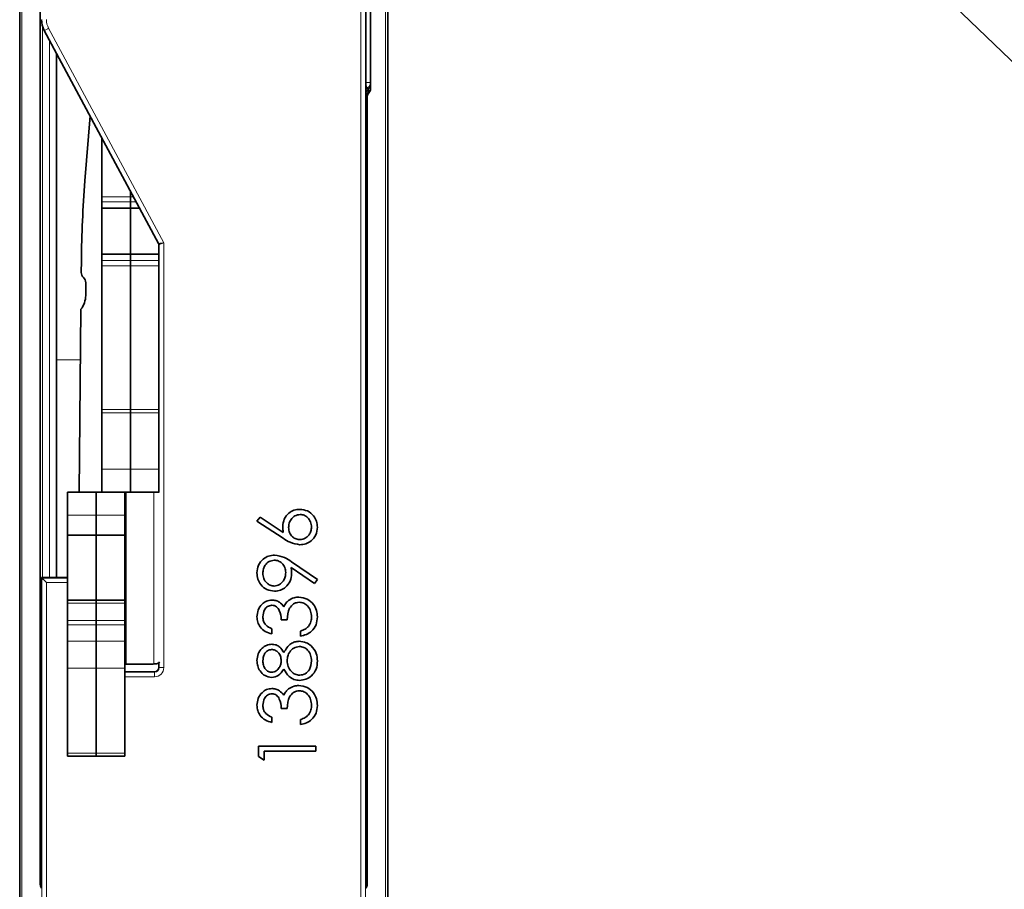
# Model space of a CAD drawing. Header units: millimetres. Extents: x 0 to 594, y 0 to 420.
# Tile 5 of 30: x 56 to 78, y 141 to 160. Entities that reach past the tile are written whole.
import ezdxf

# ---------------------------------------------------------------- set-up
doc = ezdxf.new("R2010")
doc.units = ezdxf.units.MM
doc.linetypes.add('SLD-Durchgehend', pattern=[0])

msp = doc.modelspace()

# ---------------------------------------------------------------- linework, layer by layer
at = {"color": 7, "linetype": 'SLD-Durchgehend', "lineweight": 35}
for p, q in [((56.255567, 186.975301), (56.255567, 132.725301)), ((64.255567, 132.725301), (64.255567, 178.681524)), ((63.880567, 173.14848), (63.880567, 158.676648)), ((56.702333, 141.384224), (56.702333, 170.250301)), ((63.779876, 141.300106), (63.779876, 162.641245)), ((57.919763, 157.829115), (56.789334, 159.934816)), ((57.055567, 152.775301), (57.055567, 159.438892)), ((63.827823, 158.654817), (63.837508, 158.608038)), ((63.779876, 158.525181), (63.794431, 158.502917)), ((63.808801, 158.481919), (63.808801, 141.384224)), ((57.673678, 156.670483), (57.785275, 158.079632)), ((59.27393, 155.306646), (57.919763, 157.829115)), ((58.041821, 156.324326), (58.041821, 157.601751)), ((58.041821, 156.324326), (58.041821, 156.212857)), ((58.666822, 156.324326), (58.666822, 156.437535)), ((58.666822, 156.212857), (58.666822, 156.324326)), ((58.041821, 156.212857), (58.041821, 156.071997)), ((58.041821, 156.071997), (58.863058, 156.071997)), ((58.041821, 155.076918), (58.041821, 156.071997)), ((58.666822, 156.071997), (58.666822, 156.212857)), ((58.666822, 155.076918), (58.666822, 156.071997)), ((59.279876, 149.918988), (59.279876, 155.283)), ((59.279876, 155.076918), (58.041821, 155.076918)), ((58.041821, 155.076918), (58.041821, 154.934136)), ((58.666822, 154.934136), (58.666822, 155.076918)), ((57.594406, 154.677217), (57.59671, 154.927206)), ((58.041821, 154.934136), (58.041821, 154.824589)), ((58.041821, 151.700616), (58.041821, 154.824589)), ((58.666822, 154.824589), (58.666822, 154.934136)), ((58.666822, 151.700616), (58.666822, 154.824589)), ((57.689794, 154.176317), (57.692341, 154.452698)), ((57.550394, 149.901792), (57.587033, 153.877251)), ((57.055567, 148.161158), (57.055567, 152.775301)), ((58.041821, 151.628548), (58.041821, 151.700616)), ((58.041821, 150.401793), (58.041821, 151.628548)), ((58.666822, 151.700616), (58.666822, 151.628548)), ((58.666822, 151.628548), (58.666822, 150.401793)), ((58.041821, 149.901792), (58.041821, 150.401793)), ((58.666822, 150.401793), (58.666822, 149.901792)), ((57.291822, 149.901792), (57.916822, 149.901792)), ((57.291822, 149.401792), (57.291822, 149.901792)), ((57.916822, 149.901792), (57.916822, 149.401792)), ((57.916822, 149.901792), (58.541822, 149.901792)), ((58.541822, 149.901792), (58.541822, 149.401792)), ((58.568949, 149.901792), (58.541822, 149.901792)), ((59.17427, 149.901792), (58.568949, 149.901792)), ((59.17427, 149.901792), (59.288605, 149.901792)), ((57.291822, 148.96506), (57.291822, 149.401792)), ((57.916822, 149.401792), (57.916822, 148.96506)), ((58.541822, 149.401792), (58.541822, 148.96506)), ((61.411947, 149.271317), (61.479806, 149.357705)), ((61.98236, 148.89822), (61.411947, 149.271317)), ((61.479806, 149.357705), (61.984864, 149.027427)), ((57.916822, 148.96506), (57.291822, 148.96506)), ((57.291822, 147.55506), (57.291822, 148.96506)), ((57.916822, 148.96506), (57.916822, 147.55506)), ((58.541822, 148.96506), (57.916822, 148.96506)), ((58.541822, 148.96506), (58.541822, 147.55506)), ((62.163149, 148.390157), (62.72605, 148.005291)), ((57.055567, 148.045571), (57.055567, 148.161158)), ((62.6637, 147.915648), (62.155637, 148.263204)), ((56.729876, 148.045571), (56.729876, 144.29557)), ((56.729876, 148.045571), (56.736889, 148.038558)), ((57.229876, 148.045571), (56.729876, 148.045571)), ((56.736889, 148.038558), (57.291822, 148.038558)), ((57.229876, 148.045571), (57.291822, 148.045571)), ((62.72605, 148.005291), (62.6637, 147.915648)), ((57.916822, 147.55506), (57.291822, 147.55506)), ((57.291822, 147.486837), (57.291822, 147.55506)), ((57.291822, 147.112147), (57.291822, 147.486837)), ((57.916822, 147.55506), (57.916822, 147.486837)), ((58.541822, 147.55506), (57.916822, 147.55506)), ((57.916822, 147.486837), (57.916822, 147.112147)), ((58.541822, 147.55506), (58.541822, 147.486837)), ((58.541822, 147.486837), (58.541822, 147.112147)), ((57.291822, 147.112147), (57.291822, 147.0207)), ((57.916822, 147.112147), (57.916822, 147.0207)), ((58.541822, 147.112147), (58.541822, 147.0207)), ((62.068999, 147.123881), (61.940793, 147.123881)), ((57.291822, 147.0207), (57.291822, 146.66363)), ((57.916822, 147.0207), (57.916822, 146.66363)), ((58.541822, 147.0207), (58.541822, 146.66363)), ((61.73246, 146.931573), (61.73246, 146.819394)), ((62.35746, 146.771317), (62.35746, 146.883497)), ((57.291822, 146.66363), (57.291822, 146.076203)), ((57.916822, 146.076203), (57.916822, 146.66363)), ((58.541822, 146.076203), (58.541822, 146.66363)), ((59.279876, 146.095555), (59.279876, 146.199414)), ((57.291822, 146.076203), (57.291822, 144.226181)), ((57.916822, 144.226181), (57.916822, 146.076203)), ((58.541822, 146.163495), (58.568949, 146.163495)), ((58.541822, 144.226181), (58.541822, 146.076203)), ((58.541822, 145.995571), (59.179891, 145.995571)), ((58.568949, 146.163495), (59.087577, 146.163495)), ((62.068999, 145.200804), (61.940793, 145.200804)), ((61.73246, 145.008497), (61.73246, 144.896317)), ((62.35746, 144.848241), (62.35746, 144.960419)), ((56.729876, 141.302089), (56.729876, 144.29557)), ((61.443999, 144.383497), (62.693998, 144.383497)), ((61.443999, 144.152377), (61.443999, 144.383497)), ((61.572204, 144.271317), (61.572204, 144.079009)), ((62.693998, 144.271317), (61.572204, 144.271317)), ((62.693998, 144.383497), (62.693998, 144.271317)), ((57.291822, 144.226181), (57.291822, 144.16006)), ((57.291822, 144.16006), (57.916822, 144.16006)), ((57.916822, 144.16006), (57.916822, 144.226181)), ((57.916822, 144.16006), (58.541822, 144.16006)), ((58.541822, 144.16006), (58.541822, 144.226181)), ((61.572204, 144.079009), (61.443999, 144.152377))]:
    msp.add_line(p, q, dxfattribs=at)
at = {"color": 7, "linetype": 'SLD-Durchgehend', "lineweight": 18}
for p, q in [((56.305567, 132.725301), (56.305567, 186.975301)), ((64.205567, 178.681524), (64.205567, 132.725301)), ((63.672879, 139.881144), (63.672879, 169.288634)), ((63.772864, 169.288634), (63.772864, 139.753612)), ((56.754269, 160.017021), (56.754269, 148.045571)), ((56.796347, 159.936579), (56.789334, 159.934816)), ((59.280943, 155.308409), (56.796347, 159.936579)), ((56.88444, 159.983871), (59.386873, 155.322475)), ((56.904264, 148.045571), (56.904264, 159.720731)), ((63.779876, 158.808843), (63.880567, 158.808843)), ((58.727597, 156.324326), (58.041821, 156.324326)), ((58.041821, 156.212857), (58.787438, 156.212857)), ((59.27393, 155.306646), (59.280943, 155.308409)), ((59.286889, 155.284763), (59.279876, 155.283)), ((59.286889, 149.901792), (59.286889, 155.284763)), ((59.386873, 155.322475), (59.386873, 146.088543)), ((58.041821, 154.934136), (59.279876, 154.934136)), ((59.279876, 154.824589), (58.041821, 154.824589)), ((57.576877, 152.775301), (57.055567, 152.775301)), ((58.041821, 151.700616), (59.279876, 151.700616)), ((59.279876, 151.628548), (58.041821, 151.628548)), ((58.041821, 150.401793), (59.279876, 150.401793)), ((58.568949, 146.163495), (58.568949, 149.901792)), ((59.17427, 149.901792), (59.17427, 146.166563)), ((57.916822, 149.401792), (57.291822, 149.401792)), ((58.541822, 149.401792), (57.916822, 149.401792)), ((56.736889, 139.753612), (56.736889, 148.038558)), ((56.836873, 147.938573), (56.836873, 139.881144)), ((57.291822, 147.938573), (56.836873, 147.938573)), ((57.291822, 147.486837), (57.916822, 147.486837)), ((57.916822, 147.486837), (58.541822, 147.486837)), ((57.916822, 147.112147), (57.291822, 147.112147)), ((58.541822, 147.112147), (57.916822, 147.112147)), ((57.916822, 147.0207), (57.291822, 147.0207)), ((58.541822, 147.0207), (57.916822, 147.0207)), ((57.291822, 146.66363), (57.916822, 146.66363)), ((57.916822, 146.66363), (58.541822, 146.66363)), ((59.286889, 146.088543), (59.286889, 146.204115)), ((57.291822, 146.076203), (57.916822, 146.076203)), ((57.916822, 146.076203), (58.541822, 146.076203)), ((58.541822, 145.988558), (59.186904, 145.988558)), ((59.186904, 145.988558), (59.179891, 145.995571)), ((59.186904, 145.988558), (59.186904, 145.888574)), ((59.279876, 146.095555), (59.286889, 146.088543)), ((59.286889, 146.088543), (59.386873, 146.088543)), ((59.186904, 145.888574), (58.541822, 145.888574)), ((56.728962, 144.157103), (56.728962, 141.437486)), ((56.728962, 144.157103), (56.729876, 144.157103)), ((57.291822, 144.226181), (57.916822, 144.226181)), ((57.916822, 144.226181), (58.541822, 144.226181)), ((63.779876, 144.157103), (63.782172, 144.157103)), ((63.782172, 141.437486), (63.782172, 144.157103)), ((56.728962, 141.437486), (56.702333, 141.384224)), ((56.729876, 141.420971), (56.728962, 141.437486)), ((56.729876, 141.437486), (56.728962, 141.437486)), ((63.782172, 141.437486), (63.779876, 141.411365)), ((63.782172, 141.437486), (63.779876, 141.437486)), ((63.808801, 141.384224), (63.782172, 141.437486))]:
    msp.add_line(p, q, dxfattribs=at)
at = {"color": 150, "linetype": 'SLD-Durchgehend', "lineweight": 0}
msp.add_line((68.496425, 168.22608), (95.755135, 142.043033), dxfattribs=at)
at = {"color": 7, "linetype": 'SLD-Durchgehend', "lineweight": 18, "flags": 128}
for points in [[(56.796347, 159.936579), (56.798299, 159.937627), (56.803488, 159.940413), (56.81172, 159.944832), (56.822685, 159.950718), (56.835971, 159.957851), (56.851078, 159.965961), (56.86744, 159.974745), (56.88444, 159.983871)], [(63.779876, 158.740952), (63.792334, 158.723799), (63.803304, 158.708695), (63.811543, 158.697351), (63.81674, 158.690196), (63.818701, 158.687496)], [(59.280943, 155.308409), (59.28329, 155.308721), (59.289531, 155.30955), (59.299429, 155.310864), (59.312614, 155.312615), (59.32859, 155.314736), (59.346757, 155.317148), (59.366431, 155.319761), (59.386873, 155.322475)], [(59.386873, 155.322475), (59.367578, 155.315198), (59.349009, 155.308193), (59.331862, 155.301726), (59.316783, 155.296039), (59.304337, 155.291345), (59.294994, 155.287821), (59.289104, 155.285599), (59.286889, 155.284763)]]:
    msp.add_lwpolyline(points, dxfattribs=at)
at = {"color": 7, "linetype": 'SLD-Durchgehend', "lineweight": 35, "flags": 128}
msp.add_lwpolyline([(56.836873, 147.938573), (56.817578, 147.957868), (56.799008, 147.976438), (56.781862, 147.993585), (56.766783, 148.008664), (56.754337, 148.021109), (56.744994, 148.030452), (56.739104, 148.036343), (56.736889, 148.038558)], dxfattribs=at)
at = {"color": 7, "linetype": 'SLD-Durchgehend', "lineweight": 18}
for centre, radius, start, end in [((63.730615, 158.808848), 0.149952, 305.9746458, 359.9978644), ((59.236883, 155.28476), 0.050006, 0.003849, 28.2249571)]:
    msp.add_arc(centre, radius, start, end, dxfattribs=at)
at = {"color": 7, "linetype": 'SLD-Durchgehend', "lineweight": 35}
for centre, radius, start, end in [((82.595648, 154.696806), 25, 175.4719547, 179.4719547), ((57.7444, 154.675835), 0.15, 179.4719547, 227.6616398), ((57.542347, 154.45408), 0.15, 359.4719547, 47.6616398), ((57.189815, 154.180925), 0.5, 322.602057, 359.4719547)]:
    msp.add_arc(centre, radius, start, end, dxfattribs=at)
for centre, major_axis, ratio, start_param, end_param in [((57.229952, 160.171315), (-0.484984, -0.121949), 0.999838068, 6.03688106, 6.529489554), ((59.229869, 155.282996), (-0.048498, -0.012195), 0.999838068, 2.895288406, 3.387896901), ((59.087577, 148.663495), (0, 2.5), 0.700207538, 3.141592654, 3.191137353), ((59.179861, 146.095586), (-0.070732, 0.070732), 0.99969546, 2.356346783, 3.926838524), ((56.852339, 141.384248), (-0.067091, -0.134192), 0.999809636, 5.17608228, 5.821360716), ((63.658795, 141.384248), (0.067091, -0.134192), 0.999809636, 0.446661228, 1.107103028)]:
    msp.add_ellipse(centre, major_axis=major_axis, ratio=ratio, start_param=start_param, end_param=end_param, dxfattribs=at)
at = {"color": 7, "linetype": 'SLD-Durchgehend', "lineweight": 18}
for centre, major_axis, ratio, start_param, end_param in [((57.236934, 160.17307), (0.484953, 0.121941), 0.999902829, 2.895288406, 3.387896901), ((57.236934, 160.17307), (0.387987, 0.097559), 0.999838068, 2.895288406, 3.387896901), ((59.186843, 146.088604), (-0.141464, 0.141464), 0.99969546, 2.356346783, 3.926838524), ((59.186843, 146.088604), (0.070775, -0.070775), 0.999087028, 5.497939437, 7.068431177), ((63.779555, 144.157103), (0, 0.3), 0.008726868, 4.71238898, 6.213372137), ((56.73158, 144.157103), (0, 0.3), 0.008726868, 0.70841583, 1.570796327)]:
    msp.add_ellipse(centre, major_axis=major_axis, ratio=ratio, start_param=start_param, end_param=end_param, dxfattribs=at)
for points, knots in [([(63.779876, 158.642055), (63.782888, 158.648194), (63.791833, 158.666425), (63.807987, 158.679093), (63.818701, 158.687496)], [0, 0, 0, 0, 0.336753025, 1, 1, 1, 1]), ([(63.818701, 158.687496), (63.818923, 158.686525), (63.819145, 158.685556), (63.819367, 158.684588), (63.821112, 158.676979), (63.822857, 158.669439), (63.824603, 158.66197), (63.82503, 158.660139), (63.825458, 158.658312), (63.825886, 158.65649)], [0.000294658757, 0.000294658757, 0.000294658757, 0.000294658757, 0.000600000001, 0.000600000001, 0.000600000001, 0.003000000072, 0.003000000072, 0.003000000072, 0.003588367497, 0.003588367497, 0.003588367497, 0.003588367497]), ([(63.837508, 158.608038), (63.837945, 158.60626), (63.838381, 158.604487), (63.838817, 158.602718), (63.840562, 158.595644), (63.842308, 158.588647), (63.844053, 158.581734), (63.844261, 158.58091), (63.844469, 158.580086), (63.844677, 158.579264)], [0, 0, 0, 0, 0.000600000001, 0.000600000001, 0.000600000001, 0.003000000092, 0.003000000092, 0.003000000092, 0.003286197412, 0.003286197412, 0.003286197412, 0.003286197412]), ([(63.794431, 158.502917), (63.795304, 158.501582), (63.796176, 158.500258), (63.797049, 158.498944), (63.800539, 158.493689), (63.80403, 158.488602), (63.80752, 158.483707), (63.807947, 158.483108), (63.808374, 158.482512), (63.808801, 158.481919)], [0, 0, 0, 0, 0.000600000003, 0.000600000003, 0.000600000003, 0.003000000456, 0.003000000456, 0.003000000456, 0.003293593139, 0.003293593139, 0.003293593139, 0.003293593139])]:
    msp.add_open_spline(points, degree=3, knots=knots, dxfattribs=at)
at = {"color": 7, "linetype": 'SLD-Durchgehend', "lineweight": 35}
for points, knots in [([(63.779876, 158.59054), (63.7868, 158.605921), (63.798028, 158.630861), (63.817995, 158.649246), (63.825648, 158.656293)], [0, 0, 0, 0, 0.616694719, 1, 1, 1, 1]), ([(63.779876, 158.582646), (63.780573, 158.586956), (63.784324, 158.610146), (63.803461, 158.634854), (63.821676, 158.651552), (63.825937, 158.655458)], [0, 0, 0, 0, 0.148873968, 0.800912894, 1, 1, 1, 1]), ([(61.972845, 149.156884), (61.9791, 149.211647), (61.991611, 149.321183), (62.091825, 149.443082), (62.21412, 149.516811), (62.300148, 149.524087), (62.343187, 149.527727)], [0, 0, 0, 0, 0.279643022, 0.5593352, 0.779540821, 1, 1, 1, 1]), ([(62.349948, 149.415548), (62.310787, 149.409743), (62.232321, 149.398112), (62.15319, 149.316226), (62.107701, 149.225721), (62.103268, 149.164149), (62.10105, 149.133346)], [0, 0, 0, 0, 0.278787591, 0.558600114, 0.779177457, 1, 1, 1, 1]), ([(62.343187, 149.527727), (62.400379, 149.521175), (62.514683, 149.50808), (62.641413, 149.401564), (62.713346, 149.271446), (62.721816, 149.181883), (62.72605, 149.137102)], [0, 0, 0, 0, 0.27967372, 0.55895378, 0.779483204, 1, 1, 1, 1]), ([(62.597845, 149.143112), (62.594074, 149.181528), (62.586535, 149.258343), (62.522435, 149.347529), (62.440435, 149.405973), (62.380106, 149.412357), (62.349948, 149.415548)], [0, 0, 0, 0, 0.280045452, 0.5599758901, 0.7800345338, 1, 1, 1, 1]), ([(61.984864, 149.027427), (61.981092, 149.051454), (61.974356, 149.094368), (61.973306, 149.137779), (61.972845, 149.156884)], [0, 0, 0, 0, 0.559910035, 1, 1, 1, 1]), ([(62.10105, 149.133346), (62.104413, 149.095301), (62.11113, 149.019325), (62.176641, 148.931828), (62.260554, 148.878866), (62.320146, 148.873406), (62.349948, 148.870676)], [0, 0, 0, 0, 0.280118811, 0.559390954, 0.779653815, 1, 1, 1, 1]), ([(62.72605, 149.137102), (62.719321, 149.081181), (62.705868, 148.969378), (62.60422, 148.843298), (62.477129, 148.771248), (62.389334, 148.762747), (62.345441, 148.758497)], [0, 0, 0, 0, 0.27963759, 0.559081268, 0.77956095, 1, 1, 1, 1]), ([(62.349948, 148.870676), (62.38829, 148.876116), (62.465083, 148.887013), (62.54436, 148.964929), (62.591157, 149.052619), (62.595614, 149.112933), (62.597845, 149.143112)], [0, 0, 0, 0, 0.2789769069, 0.5587529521, 0.7792126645, 1, 1, 1, 1]), ([(62.345441, 148.758497), (62.272293, 148.770684), (62.141268, 148.792515), (62.031047, 148.865834), (61.98236, 148.89822)], [0, 0, 0, 0, 0.55827566, 1, 1, 1, 1]), ([(61.411947, 148.146768), (61.418571, 148.203613), (61.431812, 148.31724), (61.534017, 148.445966), (61.662332, 148.520609), (61.751488, 148.529628), (61.796062, 148.534137)], [0, 0, 0, 0, 0.279758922, 0.559197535, 0.779619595, 1, 1, 1, 1]), ([(61.796062, 148.534137), (61.870256, 148.521652), (62.003177, 148.499285), (62.114129, 148.423597), (62.163149, 148.390157)], [0, 0, 0, 0, 0.558188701, 1, 1, 1, 1]), ([(61.78855, 148.421958), (61.749542, 148.416161), (61.671381, 148.404545), (61.591997, 148.323424), (61.546782, 148.233076), (61.542363, 148.171708), (61.540152, 148.141008)], [0, 0, 0, 0, 0.278771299, 0.558586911, 0.77918586, 1, 1, 1, 1]), ([(62.036947, 148.152527), (62.033828, 148.191078), (62.027601, 148.268054), (61.963296, 148.358003), (61.879117, 148.413312), (61.818738, 148.419076), (61.78855, 148.421958)], [0, 0, 0, 0, 0.280249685, 0.559573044, 0.77979247, 1, 1, 1, 1]), ([(61.79481, 147.748881), (61.737064, 147.755675), (61.621626, 147.769258), (61.496164, 147.879729), (61.424665, 148.011224), (61.416187, 148.101586), (61.411947, 148.146768)], [0, 0, 0, 0, 0.279562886, 0.558865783, 0.779429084, 1, 1, 1, 1]), ([(61.540152, 148.141008), (61.54388, 148.101997), (61.551331, 148.024023), (61.61471, 147.932667), (61.696565, 147.871059), (61.757896, 147.864393), (61.78855, 147.861061)], [0, 0, 0, 0, 0.280183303, 0.560020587, 0.780090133, 1, 1, 1, 1]), ([(61.78855, 147.861061), (61.828304, 147.867422), (61.908028, 147.880179), (61.986086, 147.965932), (62.030603, 148.058583), (62.034832, 148.121203), (62.036947, 148.152527)], [0, 0, 0, 0, 0.278423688, 0.558363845, 0.77907978, 1, 1, 1, 1]), ([(62.165152, 148.131744), (62.159195, 148.076057), (62.147282, 147.964709), (62.048637, 147.838793), (61.926107, 147.760356), (61.838591, 147.752708), (61.79481, 147.748881)], [0, 0, 0, 0, 0.279807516, 0.559491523, 0.779626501, 1, 1, 1, 1]), ([(62.155637, 148.263204), (62.158713, 148.238756), (62.164205, 148.195094), (62.164863, 148.151103), (62.165152, 148.131744)], [0, 0, 0, 0, 0.5599314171, 1, 1, 1, 1]), ([(61.411947, 147.191489), (61.417381, 147.242099), (61.428242, 147.343265), (61.508553, 147.464333), (61.61757, 147.541214), (61.697021, 147.551456), (61.736717, 147.556574)], [0, 0, 0, 0, 0.280085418, 0.559868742, 0.780099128, 1, 1, 1, 1]), ([(61.736717, 147.556574), (61.765598, 147.554541), (61.823337, 147.550477), (61.919268, 147.505441), (61.965597, 147.446543), (61.993878, 147.41059)], [0, 0, 0, 0, 0.280508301, 0.560792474, 1, 1, 1, 1]), ([(61.993878, 147.41059), (62.009147, 147.439639), (62.03642, 147.491527), (62.080949, 147.52939), (62.100549, 147.546057)], [0, 0, 0, 0, 0.559838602, 1, 1, 1, 1]), ([(62.333422, 147.508496), (62.311627, 147.506669), (62.268031, 147.503012), (62.18909, 147.464248), (62.081372, 147.347847), (62.073949, 147.213485), (62.068999, 147.123881)], [0, 0, 0, 0, 0.125571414, 0.251185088, 0.50063028, 1, 1, 1, 1]), ([(62.100549, 147.546057), (62.138834, 147.569951), (62.207267, 147.61266), (62.287367, 147.618225), (62.322654, 147.620676)], [0, 0, 0, 0, 0.559459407, 1, 1, 1, 1]), ([(62.322654, 147.620676), (62.384042, 147.611757), (62.506843, 147.593916), (62.641513, 147.476381), (62.715044, 147.333531), (62.72238, 147.236683), (62.72605, 147.188234)], [0, 0, 0, 0, 0.279345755, 0.5588024, 0.779291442, 1, 1, 1, 1]), ([(62.597845, 147.190237), (62.59492, 147.233571), (62.589082, 147.320077), (62.524528, 147.425067), (62.435222, 147.495866), (62.36733, 147.504289), (62.333422, 147.508496)], [0, 0, 0, 0, 0.2805890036, 0.5601404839, 0.7803075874, 1, 1, 1, 1]), ([(61.736216, 147.444394), (61.703494, 147.438062), (61.637786, 147.425346), (61.55688, 147.329629), (61.546491, 147.244768), (61.540152, 147.192992)], [0, 0, 0, 0, 0.278885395, 0.560018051, 1, 1, 1, 1]), ([(61.940793, 147.123881), (61.934246, 147.194477), (61.924427, 147.300357), (61.851184, 147.403996), (61.788924, 147.439347), (61.753781, 147.442712), (61.736216, 147.444394)], [0, 0, 0, 0, 0.499383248, 0.748984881, 0.874532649, 1, 1, 1, 1]), ([(61.73246, 146.819394), (61.684387, 146.833797), (61.588396, 146.862557), (61.48214, 146.958078), (61.421124, 147.073647), (61.415007, 147.152197), (61.411947, 147.191489)], [0, 0, 0, 0, 0.280287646, 0.559679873, 0.779746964, 1, 1, 1, 1]), ([(61.540152, 147.192992), (61.542726, 147.160485), (61.547867, 147.09557), (61.610468, 146.9923), (61.686188, 146.954607), (61.73246, 146.931573)], [0, 0, 0, 0, 0.280622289, 0.560395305, 1, 1, 1, 1]), ([(62.72605, 147.188234), (62.721098, 147.130855), (62.711206, 147.016249), (62.615004, 146.881056), (62.48877, 146.802408), (62.401261, 146.781688), (62.35746, 146.771317)], [0, 0, 0, 0, 0.279876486, 0.559011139, 0.77927009, 1, 1, 1, 1]), ([(62.530237, 146.981403), (62.552748, 147.017308), (62.593041, 147.081574), (62.596374, 147.156967), (62.597845, 147.190237)], [0, 0, 0, 0, 0.558701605, 1, 1, 1, 1]), ([(62.35746, 146.883497), (62.393802, 146.89494), (62.458618, 146.915349), (62.508377, 146.961242), (62.530237, 146.981403)], [0, 0, 0, 0, 0.5606947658, 1, 1, 1, 1]), ([(61.411947, 146.240217), (61.417402, 146.290057), (61.428308, 146.389702), (61.510602, 146.506921), (61.618918, 146.580544), (61.697129, 146.590206), (61.736216, 146.595035)], [0, 0, 0, 0, 0.279955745, 0.559715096, 0.779960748, 1, 1, 1, 1]), ([(61.736216, 146.595035), (61.767385, 146.592238), (61.829721, 146.586646), (61.928059, 146.527133), (61.97125, 146.459076), (61.997634, 146.417501)], [0, 0, 0, 0, 0.280134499, 0.56024052, 1, 1, 1, 1]), ([(61.997634, 146.417501), (62.040503, 146.488437), (62.100327, 146.587428), (62.234243, 146.651857), (62.298021, 146.656711), (62.329916, 146.659138)], [0, 0, 0, 0, 0.5582959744, 0.7791110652, 1, 1, 1, 1]), ([(62.329916, 146.659138), (62.383099, 146.65406), (62.478174, 146.644981), (62.554985, 146.589106), (62.58883, 146.564486)], [0, 0, 0, 0, 0.559371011, 1, 1, 1, 1]), ([(61.731959, 146.482856), (61.699804, 146.476232), (61.635284, 146.462943), (61.552162, 146.37078), (61.544705, 146.285824), (61.540152, 146.233957)], [0, 0, 0, 0, 0.279005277, 0.559825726, 1, 1, 1, 1]), ([(61.940793, 146.238464), (61.93727, 146.271602), (61.930226, 146.337854), (61.879512, 146.418114), (61.809665, 146.47068), (61.757829, 146.478802), (61.731959, 146.482856)], [0, 0, 0, 0, 0.280167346, 0.560129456, 0.780478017, 1, 1, 1, 1]), ([(62.33217, 146.546958), (62.290685, 146.539588), (62.207441, 146.524801), (62.124629, 146.436386), (62.076053, 146.339814), (62.071351, 146.274093), (62.068999, 146.241219)], [0, 0, 0, 0, 0.278333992, 0.558511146, 0.77915805, 1, 1, 1, 1]), ([(62.597845, 146.233957), (62.594987, 146.277051), (62.589285, 146.363043), (62.523526, 146.466799), (62.433238, 146.534773), (62.365839, 146.542899), (62.33217, 146.546958)], [0, 0, 0, 0, 0.280642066, 0.560021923, 0.780201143, 1, 1, 1, 1]), ([(62.58883, 146.564486), (62.634625, 146.510578), (62.716731, 146.413926), (62.723193, 146.288274), (62.72605, 146.232705)], [0, 0, 0, 0, 0.55775712, 1, 1, 1, 1]), ([(59.17427, 146.166563), (59.210516, 146.17067), (59.278057, 146.178323), (59.287463, 146.202239), (59.291822, 146.213321)], [0, 0, 0, 0, 0.536642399, 1, 1, 1, 1]), ([(61.73271, 145.873881), (61.682626, 145.882676), (61.582319, 145.900291), (61.478806, 146.003821), (61.421409, 146.121324), (61.415102, 146.200578), (61.411947, 146.240217)], [0, 0, 0, 0, 0.278848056, 0.558463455, 0.779160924, 1, 1, 1, 1]), ([(61.540152, 146.233957), (61.542399, 146.201124), (61.546886, 146.135549), (61.592684, 146.054835), (61.657162, 145.996675), (61.708723, 145.989595), (61.734463, 145.986061)], [0, 0, 0, 0, 0.280674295, 0.560566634, 0.780624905, 1, 1, 1, 1]), ([(61.734463, 145.986061), (61.767593, 145.993042), (61.834181, 146.007075), (61.896946, 146.081433), (61.935066, 146.159217), (61.938884, 146.212045), (61.940793, 146.238464)], [0, 0, 0, 0, 0.27776411, 0.558294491, 0.779097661, 1, 1, 1, 1]), ([(62.068999, 146.241219), (62.072739, 146.19729), (62.080215, 146.109505), (62.150163, 146.006037), (62.240647, 145.934701), (62.309529, 145.926203), (62.343938, 145.921958)], [0, 0, 0, 0, 0.280280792, 0.560102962, 0.780250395, 1, 1, 1, 1]), ([(62.72605, 146.232705), (62.722311, 146.172192), (62.714857, 146.051558), (62.613312, 145.910839), (62.48138, 145.825745), (62.387223, 145.815098), (62.340182, 145.809778)], [0, 0, 0, 0, 0.280543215, 0.559265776, 0.7798115, 1, 1, 1, 1]), ([(62.343938, 145.921958), (62.385622, 145.929033), (62.469066, 145.943197), (62.578742, 146.058933), (62.590602, 146.167594), (62.597845, 146.233957)], [0, 0, 0, 0, 0.279812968, 0.560152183, 1, 1, 1, 1]), ([(61.997634, 146.056423), (61.961796, 146.001002), (61.897811, 145.902052), (61.78315, 145.882488), (61.73271, 145.873881)], [0, 0, 0, 0, 0.560094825, 1, 1, 1, 1]), ([(62.340182, 145.809778), (62.298421, 145.813898), (62.214918, 145.822135), (62.085287, 145.906013), (62.030888, 145.999361), (61.997634, 146.056423)], [0, 0, 0, 0, 0.280006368, 0.559882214, 1, 1, 1, 1]), ([(61.411947, 145.268412), (61.417381, 145.319022), (61.428242, 145.420188), (61.508553, 145.541256), (61.61757, 145.618137), (61.697021, 145.628379), (61.736717, 145.633496)], [0, 0, 0, 0, 0.280084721, 0.559868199, 0.780099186, 1, 1, 1, 1]), ([(61.736717, 145.633496), (61.765598, 145.631464), (61.823337, 145.6274), (61.919268, 145.582364), (61.965597, 145.523467), (61.993878, 145.487513)], [0, 0, 0, 0, 0.280508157, 0.560792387, 1, 1, 1, 1]), ([(61.993878, 145.487513), (62.009147, 145.516562), (62.036421, 145.568449), (62.080949, 145.606313), (62.100549, 145.62298)], [0, 0, 0, 0, 0.559836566, 1, 1, 1, 1]), ([(62.333422, 145.58542), (62.311627, 145.583592), (62.268031, 145.579935), (62.18909, 145.541171), (62.081372, 145.42477), (62.073949, 145.290408), (62.068999, 145.200804)], [0, 0, 0, 0, 0.1255716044, 0.2511849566, 0.5006309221, 1, 1, 1, 1]), ([(62.100549, 145.62298), (62.138834, 145.646874), (62.207267, 145.689583), (62.287367, 145.695148), (62.322654, 145.697599)], [0, 0, 0, 0, 0.559459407, 1, 1, 1, 1]), ([(62.322654, 145.697599), (62.384042, 145.68868), (62.506843, 145.670839), (62.641513, 145.553305), (62.715044, 145.410455), (62.72238, 145.313606), (62.72605, 145.265157)], [0, 0, 0, 0, 0.279345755, 0.5588024, 0.779291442, 1, 1, 1, 1]), ([(62.597845, 145.26716), (62.59492, 145.310493), (62.589082, 145.397), (62.524528, 145.50199), (62.435222, 145.572789), (62.36733, 145.581212), (62.333422, 145.58542)], [0, 0, 0, 0, 0.280588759, 0.560140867, 0.780307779, 1, 1, 1, 1]), ([(61.736216, 145.521317), (61.703494, 145.514985), (61.637786, 145.502269), (61.55688, 145.406552), (61.546491, 145.321691), (61.540152, 145.269915)], [0, 0, 0, 0, 0.278885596, 0.560017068, 1, 1, 1, 1]), ([(61.940793, 145.200804), (61.934246, 145.2714), (61.924427, 145.37728), (61.851184, 145.480919), (61.788924, 145.51627), (61.753782, 145.519635), (61.736216, 145.521317)], [0, 0, 0, 0, 0.499382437, 0.74898421, 0.874532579, 1, 1, 1, 1]), ([(61.73246, 144.896317), (61.684387, 144.91072), (61.588396, 144.939479), (61.48214, 145.035001), (61.421124, 145.15057), (61.415007, 145.22912), (61.411947, 145.268412)], [0, 0, 0, 0, 0.280287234, 0.559679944, 0.779746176, 1, 1, 1, 1]), ([(61.540152, 145.269915), (61.542726, 145.237408), (61.547867, 145.172493), (61.610468, 145.069223), (61.686188, 145.03153), (61.73246, 145.008497)], [0, 0, 0, 0, 0.280621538, 0.560395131, 1, 1, 1, 1]), ([(62.72605, 145.265157), (62.721098, 145.207778), (62.711207, 145.093172), (62.615004, 144.957979), (62.48877, 144.879331), (62.401261, 144.858611), (62.35746, 144.848241)], [0, 0, 0, 0, 0.279876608, 0.559010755, 0.77927021, 1, 1, 1, 1]), ([(62.530237, 145.058326), (62.552748, 145.094232), (62.593041, 145.158497), (62.596374, 145.233889), (62.597845, 145.26716)], [0, 0, 0, 0, 0.558702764, 1, 1, 1, 1]), ([(62.35746, 144.960419), (62.393802, 144.971863), (62.458618, 144.992272), (62.508377, 145.038165), (62.530237, 145.058326)], [0, 0, 0, 0, 0.560693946, 1, 1, 1, 1])]:
    msp.add_open_spline(points, degree=3, knots=knots, dxfattribs=at)
for points in [[(63.837508, 158.608038), (63.823587, 158.593908), (63.812642, 158.577177), (63.805275, 158.558882)], [(63.808801, 158.481919), (63.808801, 158.517604), (63.821519, 158.552115), (63.844677, 158.579264)], [(63.880567, 158.676648), (63.880567, 158.640949), (63.867845, 158.606425), (63.844677, 158.579264)], [(63.805275, 158.558882), (63.79815, 158.54119), (63.794431, 158.522189), (63.794431, 158.502917)]]:
    msp.add_open_spline(points, degree=3, dxfattribs=at)
at = {"color": 7, "linetype": 'SLD-Durchgehend', "lineweight": 18}
for points in [[(63.825886, 158.65649), (63.851955, 158.677987), (63.870438, 158.708537), (63.877373, 158.741638)], [(63.869584, 158.656831), (63.862222, 158.638682), (63.851256, 158.621999), (63.837508, 158.608038)], [(63.880567, 158.713159), (63.880567, 158.693911), (63.876815, 158.674671), (63.869584, 158.656832)]]:
    msp.add_open_spline(points, degree=3, dxfattribs=at)

doc.saveas('drawing.dxf')
